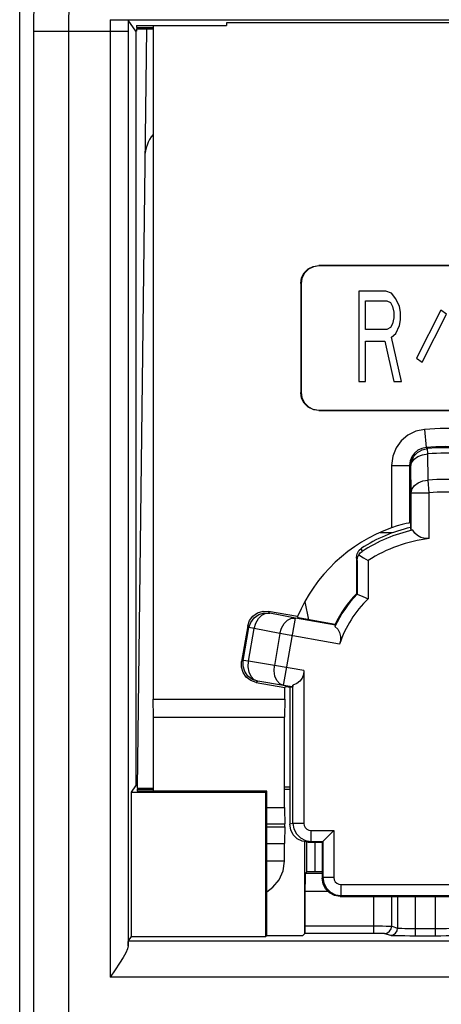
# Model space of a CAD drawing. Extents: x 35 to 410, y 33 to 287.
# Tile 3 of 65: x 50.87 to 54.77, y 81.78 to 90.87. Entities that reach past the tile are written whole.
import ezdxf

# ---------------------------------------------------------------- set-up
doc = ezdxf.new("R2010")
doc.units = 0
doc.header["$LTSCALE"] = 23.1
doc.layers.add('ALL_FEATURES', color=7, linetype='CONTINUOUS')

msp = doc.modelspace()

# ---------------------------------------------------------------- linework, layer by layer
at = {"layer": 'ALL_FEATURES', "color": 7, "linetype": 'CONTINUOUS'}
for p, q in [((50.8747, 72.5235), (50.8747, 100.632)), ((51.71, 90.8712), (57.2437, 90.8712)), ((51.9478, 90.7667), (51.8767, 90.8683)), ((52.7854, 90.8421), (52.7854, 90.8168)), ((57.9109, 90.8421), (52.7854, 90.8421)), ((51.9478, 90.7667), (51.9468, 83.7958)), ((51.9541, 90.7667), (51.9478, 90.7667)), ((51.9535, 90.8168), (51.9537, 90.7976)), ((51.9535, 90.8168), (52.7854, 90.8168)), ((51.9537, 90.7976), (52.108, 90.7976)), ((51.9538, 90.7871), (51.9541, 90.7667)), ((51.9538, 90.7871), (52.108, 90.7871)), ((52.0456, 90.7871), (51.9599, 83.7747)), ((52.108, 90.8168), (52.108, 84.5986)), ((62.9109, 88.6016), (53.6384, 88.6016)), ((62.908, 88.5986), (53.6413, 88.5986)), ((53.4718, 88.4349), (53.4718, 87.429)), ((53.4747, 88.432), (53.4747, 87.432)), ((54.008, 88.3653), (54.008, 87.532)), ((54.258, 88.3653), (54.008, 88.3653)), ((54.0705, 88.0107), (54.0705, 88.2767)), ((54.0705, 88.2767), (54.2684, 88.2767)), ((54.3101, 88.3476), (54.258, 88.3653)), ((54.2684, 88.2767), (54.2997, 88.2589)), ((54.3518, 88.2944), (54.3101, 88.3476)), ((54.383, 88.2235), (54.3518, 88.2944)), ((54.2997, 88.2589), (54.3205, 88.2235)), ((54.3205, 88.2235), (54.3309, 88.1703)), ((54.3934, 88.1703), (54.383, 88.2235)), ((54.767, 88.188), (54.5413, 87.7447)), ((54.8191, 88.1525), (54.767, 88.188)), ((54.3309, 88.1171), (54.3205, 88.0639)), ((54.3309, 88.1703), (54.3309, 88.1171)), ((54.383, 88.0462), (54.3934, 88.0994)), ((54.3934, 88.0994), (54.3934, 88.1703)), ((54.5934, 87.7093), (54.8191, 88.1525)), ((54.2684, 88.0107), (54.0705, 88.0107)), ((54.2997, 88.0284), (54.2684, 88.0107)), ((54.3205, 88.0639), (54.2997, 88.0284)), ((54.3518, 87.9752), (54.383, 88.0462)), ((54.3101, 87.9398), (54.3518, 87.9752)), ((54.4038, 87.532), (54.3101, 87.9398)), ((54.0705, 87.532), (54.0705, 87.9043)), ((54.0705, 87.9043), (54.2476, 87.9043)), ((54.2476, 87.9043), (54.3309, 87.532)), ((54.5413, 87.7447), (54.5934, 87.7093)), ((54.008, 87.532), (54.0705, 87.532)), ((54.3309, 87.532), (54.4038, 87.532)), ((53.6384, 87.2624), (62.9109, 87.2624)), ((53.6413, 87.2653), (62.908, 87.2653)), ((54.4689, 86.224), (54.445, 86.219)), ((54.4775, 86.2251), (54.4689, 86.224)), ((54.4863, 86.2181), (54.4775, 86.2251)), ((54.4863, 86.2181), (54.4863, 86.1822)), ((54.3181, 86.132), (54.2056, 86.132)), ((54.4922, 86.1594), (54.4863, 86.1822)), ((53.9863, 85.907), (53.9863, 85.5698)), ((53.9933, 85.8782), (53.9933, 85.567)), ((54.095, 85.8772), (54.095, 85.5248)), ((53.9863, 85.5698), (53.9933, 85.567)), ((53.5458, 85.3312), (53.5136, 85.4965)), ((53.4424, 85.3612), (53.1753, 85.4083)), ((53.4496, 85.3482), (53.4424, 85.3612)), ((53.7885, 85.2884), (53.4496, 85.3482)), ((53.7885, 85.2884), (53.7918, 85.2819)), ((52.9822, 85.2732), (52.9243, 84.9449)), ((53.5011, 84.8609), (53.5011, 83.4505)), ((53.0595, 84.7518), (53.3247, 84.7051)), ((53.3363, 84.7148), (53.3247, 84.7051)), ((53.3247, 84.5986), (53.3247, 84.7051)), ((53.3363, 84.7148), (53.3713, 84.7086)), ((53.3713, 84.7086), (53.3948, 84.7105)), ((53.3713, 84.7086), (53.3713, 83.4434)), ((53.3996, 83.4505), (53.3996, 84.7262)), ((52.1109, 84.432), (52.108, 84.5986)), ((52.108, 84.5986), (53.3247, 84.5986)), ((53.3247, 84.5986), (53.3218, 84.432)), ((52.1109, 83.748), (52.1109, 84.432)), ((52.1109, 84.432), (53.3218, 84.432)), ((53.3218, 83.5986), (53.3218, 84.432)), ((51.9073, 83.7393), (51.9468, 83.7958)), ((51.9073, 82.406), (51.9073, 83.7393)), ((51.9073, 83.7393), (53.1487, 83.7393)), ((51.9602, 83.7958), (51.9468, 83.7958)), ((51.9598, 83.7655), (51.9596, 83.748)), ((53.1574, 83.748), (51.9596, 83.748)), ((51.9598, 83.7655), (52.1109, 83.7655)), ((51.9599, 83.7747), (52.1109, 83.7747)), ((53.1487, 83.7393), (53.1574, 83.748)), ((53.1487, 82.406), (53.1487, 83.7393)), ((53.157, 82.4143), (53.1574, 83.748)), ((53.3713, 83.7864), (53.3218, 83.7864)), ((53.3218, 83.7655), (53.3713, 83.7655)), ((53.1573, 83.5986), (53.3218, 83.5986)), ((53.3235, 83.4181), (53.3235, 83.4459)), ((53.5661, 83.3857), (53.5661, 83.2839)), ((53.5661, 83.3857), (53.7784, 83.3857)), ((53.6696, 83.2769), (53.7784, 83.3857)), ((53.7784, 83.3857), (53.7784, 82.9506)), ((53.5086, 82.4326), (53.5083, 83.2769)), ((53.5289, 83.0034), (53.5289, 83.2769)), ((53.5382, 83.2769), (53.6696, 83.2769)), ((53.5661, 83.2839), (53.6766, 83.2839)), ((53.6017, 83.2769), (53.6017, 83.0034)), ((53.6696, 83.2769), (53.6696, 82.9436)), ((53.6766, 83.2839), (53.6766, 82.9506)), ((53.1572, 83.2653), (53.3218, 83.2653)), ((53.3218, 83.1015), (53.3218, 83.2653)), ((53.3218, 83.1016), (53.1572, 83.1016)), ((53.5289, 83.0034), (53.5168, 82.9914)), ((53.6696, 83.0034), (53.5289, 83.0034)), ((53.514, 82.5035), (53.514, 82.8248)), ((53.8433, 82.8857), (55.7727, 82.8857)), ((53.8363, 82.7769), (55.7797, 82.7769)), ((53.8433, 82.7839), (55.7727, 82.7839)), ((51.8787, 82.3651), (51.9073, 82.406)), ((51.9073, 82.406), (53.1487, 82.406)), ((53.1487, 82.406), (53.157, 82.4143)), ((53.157, 82.4143), (53.4903, 82.4143)), ((53.4903, 82.4143), (53.5128, 82.4368)), ((53.5128, 82.4368), (53.5132, 82.4404)), ((54.3857, 82.4145), (54.4348, 82.4139))]:
    msp.add_line(p, q, dxfattribs=at)
at = {"layer": 'ALL_FEATURES', "color": 9, "linetype": 'CONTINUOUS'}
for p, q in [((51.71, 90.8712), (51.71, 82.0318)), ((51.8767, 90.8683), (51.8767, 90.7653)), ((51.0062, 76.9653), (51.0062, 90.7653)), ((51.0062, 90.7653), (51.8767, 90.7653)), ((51.3298, 76.9653), (51.3298, 90.7653)), ((51.8767, 90.7653), (51.8767, 82.3193)), ((53.6384, 88.6016), (53.6413, 88.5986)), ((53.4718, 88.4349), (53.4747, 88.432)), ((53.4718, 87.429), (53.4747, 87.432)), ((53.6384, 87.2624), (53.6413, 87.2653)), ((54.6166, 87.0878), (54.6304, 86.9218)), ((54.6417, 86.9121), (54.6304, 86.9218)), ((54.6456, 86.8625), (54.6417, 86.9121)), ((54.6487, 86.62), (54.6456, 86.8625)), ((54.3109, 86.7557), (54.3109, 86.1795)), ((54.3109, 86.7557), (54.4775, 86.7557)), ((54.4775, 86.7557), (54.4775, 86.2251)), ((54.488, 86.746), (54.4775, 86.7557)), ((54.4922, 86.5036), (54.488, 86.746)), ((54.6588, 86.5036), (54.6487, 86.62)), ((54.4922, 86.1594), (54.4922, 86.5036)), ((54.4922, 86.5036), (54.6588, 86.5036)), ((54.6588, 86.0803), (54.6588, 86.5036)), ((54.0388, 85.9617), (54.0323, 85.9913)), ((53.9933, 85.8782), (53.9863, 85.907)), ((53.1861, 85.3929), (53.1753, 85.4083)), ((53.4236, 85.3468), (53.1861, 85.3929)), ((53.3139, 84.7247), (53.4236, 85.3468)), ((53.7918, 85.2819), (53.4236, 85.3468)), ((52.9398, 84.9557), (52.9931, 85.2577)), ((52.9931, 85.2577), (52.9822, 85.2732)), ((52.9889, 84.947), (53.0421, 85.249)), ((53.0421, 85.249), (52.9931, 85.2577)), ((53.2796, 85.203), (53.0421, 85.249)), ((53.2796, 85.203), (53.2278, 84.9091)), ((53.8306, 85.1058), (53.2796, 85.203)), ((52.9398, 84.9557), (52.9243, 84.9449)), ((52.9889, 84.947), (52.9398, 84.9557)), ((53.2278, 84.9091), (52.9889, 84.947)), ((53.5011, 84.8609), (53.2278, 84.9091)), ((53.075, 84.7626), (53.0595, 84.7518)), ((53.3139, 84.7247), (53.075, 84.7626)), ((53.3948, 84.7105), (53.3139, 84.7247)), ((53.1573, 83.4459), (53.3235, 83.4459)), ((53.1573, 83.4181), (53.3235, 83.4181)), ((53.3996, 83.4505), (53.3713, 83.4434)), ((53.5011, 83.4505), (53.3996, 83.4505)), ((53.5661, 83.2839), (53.5382, 83.2769)), ((53.5168, 82.9914), (53.6696, 82.9914)), ((53.6766, 82.9506), (53.6696, 82.9436)), ((53.7784, 82.9506), (53.6766, 82.9506)), ((53.514, 82.8248), (53.7223, 82.8248)), ((53.8433, 82.8857), (53.8433, 82.7839)), ((53.8433, 82.7839), (53.8363, 82.7769)), ((54.1466, 82.4368), (54.1466, 82.7769)), ((54.3131, 82.5018), (54.3131, 82.7769)), ((54.3664, 82.7769), (54.3664, 82.4841)), ((54.5328, 82.4135), (54.5328, 82.7769)), ((54.7165, 82.4135), (54.7165, 82.7769)), ((53.514, 82.5035), (54.1466, 82.5035)), ((54.3131, 82.5018), (54.3664, 82.4841)), ((54.5328, 82.4802), (54.7165, 82.4802)), ((53.5128, 82.4368), (54.1466, 82.4368)), ((54.2465, 82.4352), (54.2998, 82.4174)), ((54.5328, 82.4135), (54.7165, 82.4135)), ((51.8787, 82.3651), (57.1729, 82.3651)), ((57.1729, 82.0318), (51.71, 82.0318))]:
    msp.add_line(p, q, dxfattribs=at)
for points in [[(51.0062, 90.7653), (51.0089, 91.0919)], [(51.3298, 90.7653), (51.3323, 91.0716)], [(54.6166, 87.0878), (54.5354, 87.0707), (54.4615, 87.0345), (54.3992, 86.9817), (54.3526, 86.9171), (54.3219, 86.8407), (54.3109, 86.7557)], [(54.6304, 86.9218), (54.5898, 86.9132), (54.5528, 86.8951), (54.5217, 86.8687), (54.4984, 86.8364), (54.483, 86.7982), (54.4775, 86.7557)], [(54.488, 86.746), (54.4954, 86.795), (54.5169, 86.8397), (54.5506, 86.8761), (54.5935, 86.901), (54.6417, 86.9121)], [(54.488, 86.746), (54.4961, 86.7806), (54.5185, 86.8121), (54.5531, 86.8376), (54.5968, 86.855), (54.6456, 86.8625)], [(54.4922, 86.5036), (54.5002, 86.5381), (54.5224, 86.5695), (54.5567, 86.595), (54.6002, 86.6124), (54.6487, 86.62)], [(52.9931, 85.2577), (53.01, 85.3069), (53.0414, 85.3486), (53.0841, 85.3785), (53.134, 85.3938), (53.1861, 85.3929)], [(53.0421, 85.249), (53.0569, 85.2982), (53.0814, 85.3408), (53.1133, 85.3726), (53.1493, 85.3906), (53.1861, 85.3929)], [(53.2796, 85.203), (53.2944, 85.2522), (53.319, 85.2948), (53.3508, 85.3266), (53.3868, 85.3445), (53.4236, 85.3468)], [(53.075, 84.7626), (53.0257, 84.7796), (52.984, 84.811), (52.9541, 84.8538), (52.9389, 84.9036), (52.9398, 84.9557)], [(53.075, 84.7626), (53.0412, 84.7774), (53.0134, 84.8066), (52.9944, 84.8474), (52.986, 84.8958), (52.9889, 84.947)], [(53.3139, 84.7247), (53.2801, 84.7395), (53.2524, 84.7686), (53.2334, 84.8094), (53.2249, 84.8578), (53.2278, 84.9091)], [(54.1466, 82.5035), (54.1887, 82.5034), (54.2274, 82.5033), (54.2609, 82.503), (54.2869, 82.5027), (54.3049, 82.5023), (54.3131, 82.5018)], [(54.2465, 82.4352), (54.272, 82.4403), (54.2935, 82.4547), (54.308, 82.4763), (54.3131, 82.5018)], [(54.3469, 82.437), (54.3613, 82.4586), (54.3664, 82.4841)], [(54.3664, 82.4841), (54.3724, 82.4832), (54.3861, 82.4823), (54.407, 82.4816), (54.4335, 82.481), (54.4628, 82.4806), (54.4953, 82.4803), (54.5328, 82.4802)], [(54.7165, 82.4802), (54.7532, 82.4803), (54.7877, 82.4806), (54.8191, 82.4811), (54.8449, 82.4817), (54.8639, 82.4824), (54.8767, 82.4832), (54.8829, 82.4841)], [(54.1466, 82.4368), (54.1719, 82.4368), (54.1951, 82.4366), (54.2152, 82.4363), (54.2308, 82.436), (54.2416, 82.4356), (54.2465, 82.4352)], [(54.2998, 82.4174), (54.3253, 82.4225), (54.3469, 82.437)], [(54.2998, 82.4174), (54.3082, 82.4165), (54.3274, 82.4157), (54.3567, 82.4149), (54.3857, 82.4145)]]:
    msp.add_lwpolyline(points, dxfattribs=at)
at = {"layer": 'ALL_FEATURES', "color": 7, "linetype": 'CONTINUOUS'}
for points in [[(51.71, 90.8712), (51.7525, 90.8711), (51.793, 90.8708), (51.8272, 90.8704), (51.8536, 90.8698), (51.8706, 90.8691), (51.8767, 90.8683)], [(53.4718, 88.4349), (53.4799, 88.4864), (53.5036, 88.5329), (53.5404, 88.5697), (53.5869, 88.5934), (53.6384, 88.6016)], [(53.6413, 88.5986), (53.5898, 88.5905), (53.5434, 88.5668), (53.5065, 88.53), (53.4828, 88.4835), (53.4747, 88.432)], [(53.6384, 87.2624), (53.5869, 87.2706), (53.5404, 87.2942), (53.5036, 87.3311), (53.4799, 87.3775), (53.4718, 87.429)], [(53.4747, 87.432), (53.4828, 87.3804), (53.5065, 87.334), (53.5434, 87.2971), (53.5898, 87.2735), (53.6413, 87.2653)], [(54.445, 86.219), (54.4089, 86.21), (54.3625, 86.1967), (54.3109, 86.1795)], [(54.5085, 86.1581), (54.4966, 86.1579), (54.4922, 86.1594)], [(54.6588, 86.0803), (54.6205, 86.0802), (54.5817, 86.0897), (54.5492, 86.1079), (54.5251, 86.1315), (54.5085, 86.1581)], [(53.9863, 85.907), (53.9918, 85.9398), (54.0078, 85.969), (54.0323, 85.9913)], [(53.9933, 85.8782), (53.9969, 85.9044), (54.0081, 85.9291)], [(54.0081, 85.9291), (54.0218, 85.9476), (54.0388, 85.9617)], [(54.0081, 85.9291), (54.0521, 85.903), (54.095, 85.8772)], [(53.9933, 85.567), (54.0451, 85.5458), (54.095, 85.5248)], [(52.9822, 85.2732), (52.9992, 85.3225), (53.0306, 85.3641), (53.0733, 85.394), (53.1231, 85.4093), (53.1753, 85.4083)], [(53.7918, 85.2819), (53.7907, 85.2782), (53.7866, 85.2687)], [(53.7866, 85.2687), (53.8137, 85.2431), (53.8313, 85.2119), (53.8394, 85.177), (53.8388, 85.1417), (53.8306, 85.1058)], [(53.0595, 84.7518), (53.0102, 84.7688), (52.9686, 84.8002), (52.9387, 84.8429), (52.9234, 84.8927), (52.9243, 84.9449)], [(53.5011, 84.8609), (53.4971, 84.8257), (53.4847, 84.7929), (53.4637, 84.7639), (53.4349, 84.7411), (53.3996, 84.7262)], [(53.3996, 84.7262), (53.3973, 84.7146), (53.3948, 84.7105)], [(53.3218, 83.5986), (53.3225, 83.5732), (53.323, 83.5372), (53.3234, 83.4935), (53.3235, 83.4459)], [(53.3235, 83.4181), (53.3234, 83.3704), (53.323, 83.3268), (53.3225, 83.2907), (53.3218, 83.2653)], [(53.5382, 83.2769), (53.4865, 83.2851), (53.44, 83.3088), (53.4031, 83.3456), (53.3794, 83.392), (53.3713, 83.4434)], [(53.3996, 83.4505), (53.4078, 83.3991), (53.4315, 83.3526), (53.4683, 83.3158), (53.5147, 83.2921), (53.5661, 83.2839)], [(53.5011, 83.4505), (53.5043, 83.4305), (53.5136, 83.4124), (53.5279, 83.3981), (53.546, 83.3888), (53.5661, 83.3857)], [(53.1571, 82.8198), (53.2146, 82.8607), (53.271, 82.9287), (53.3082, 83.0111), (53.3218, 83.1016)], [(53.514, 82.8248), (53.5141, 82.8675), (53.5144, 82.9073), (53.5148, 82.9416), (53.5154, 82.9682), (53.5161, 82.9851), (53.5168, 82.9914)], [(53.8363, 82.7769), (53.7848, 82.7851), (53.7383, 82.8088), (53.7015, 82.8456), (53.6778, 82.8921), (53.6696, 82.9436)], [(53.6766, 82.9506), (53.6848, 82.8991), (53.7085, 82.8526), (53.7453, 82.8158), (53.7918, 82.7921), (53.8433, 82.7839)], [(53.7784, 82.9506), (53.7815, 82.9305), (53.7908, 82.9124), (53.8051, 82.8981), (53.8232, 82.8888), (53.8433, 82.8857)], [(53.5132, 82.4404), (53.5135, 82.45), (53.5138, 82.4647)], [(53.5138, 82.4647), (53.5139, 82.4831), (53.514, 82.5035)], [(54.4348, 82.4139), (54.4802, 82.4137), (54.5328, 82.4135)], [(54.7165, 82.4135), (54.7678, 82.4136), (54.8162, 82.4139), (54.8637, 82.4145)], [(51.8767, 82.3193), (51.8713, 82.2919), (51.8562, 82.256), (51.8316, 82.2117), (51.7984, 82.1594), (51.7573, 82.0991), (51.71, 82.0318)], [(51.8767, 82.3193), (51.8773, 82.3438), (51.878, 82.3592), (51.8787, 82.3651)]]:
    msp.add_lwpolyline(points, dxfattribs=at)
for centre, radius, start, end in [((52.3644, 89.5986), 0.3333, 140.36991, 179.3), ((54.808, 84.782), 1.4833, 109.58072, 157.01364), ((54.808, 84.782), 1.4367, 102.93886, 122.67576), ((54.808, 84.782), 1.4084, 102.27795, 123.10474), ((54.808, 84.782), 1.3069, 96.55497, 123.0629), ((54.808, 84.782), 1.1314, 136.06324, 154.52188), ((54.808, 84.782), 1.1384, 136.20518, 153.58481), ((54.808, 84.782), 1.0296, 133.82419, 161.66896)]:
    msp.add_arc(centre, radius, start, end, dxfattribs=at)
at = {"layer": 'ALL_FEATURES', "color": 9, "linetype": 'CONTINUOUS'}
for radius, start, end in [(2.3138, 85.25488, 94.74512), (2.1471, 85.25488, 94.74512), (2.1366, 85.53586, 94.46414), (2.0868, 85.53586, 94.46414), (1.8449, 85.04756, 94.95244), (1.7281, 85.04756, 94.95244)]:
    msp.add_arc((54.808, 84.782), radius, start, end, dxfattribs=at)

doc.saveas('drawing.dxf')
